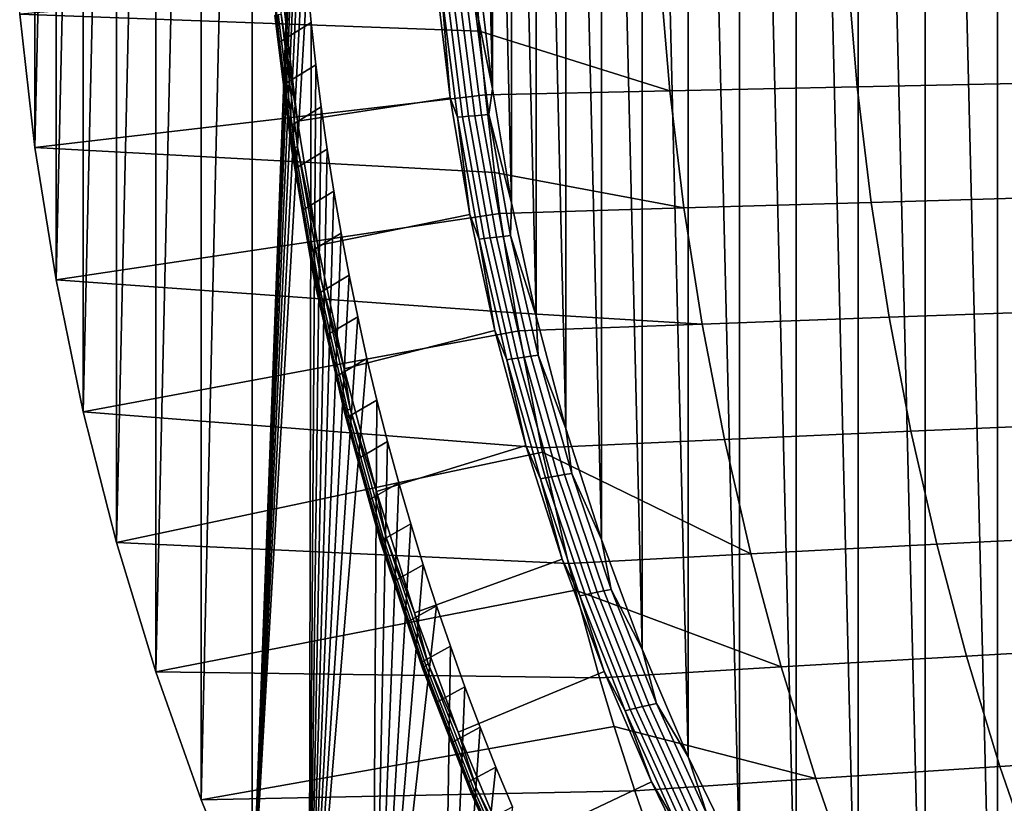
# Model space of a CAD drawing. Header units: metres. Extents: x -240 to 45, y -77 to 27.
# Tile 3 of 256: x -239.87 to -232.84, y -7.54 to -1.95. Entities that reach past the tile are written whole.
import ezdxf

# ---------------------------------------------------------------- set-up
doc = ezdxf.new("R2010")
doc.units = ezdxf.units.M
doc.layers.add('solid_102011X2', color=7, linetype='CONTINUOUS')

msp = doc.modelspace()

# ---------------------------------------------------------------- linework, layer by layer
at = {"layer": 'solid_102011X2'}
for points in [[(-232.334106, -11.506262, 276.125427), (-232.883957, 10.839561, 276.262512), (-232.333374, 11.507111, 276.125244)], [(-232.884674, -10.838661, 276.262695), (-233.399139, 10.150383, 276.390961), (-232.883957, 10.839561, 276.262512)], [(-232.334106, -11.506262, 276.125427), (-232.884674, -10.838661, 276.262695), (-232.883957, 10.839561, 276.262512)], [(-233.399796, -10.149451, 276.391113), (-233.878204, 9.441399, 276.510406), (-233.399139, 10.150383, 276.390961)], [(-232.884674, -10.838661, 276.262695), (-233.399796, -10.149451, 276.391113), (-233.399139, 10.150383, 276.390961)], [(-233.878799, -9.440455, 276.510559), (-234.32045, 8.714489, 276.620667), (-233.878204, 9.441399, 276.510406)], [(-233.399796, -10.149451, 276.391113), (-233.878799, -9.440455, 276.510559), (-233.878204, 9.441399, 276.510406)], [(-237.884644, 0.155531, 280.601166), (-238.205933, -8.417896, 280.681274), (-238.205917, 8.417899, 280.681274), (-237.798721, 9.303536, 280.579742)], [(-234.320984, -8.713538, 276.620819), (-234.72522, 7.971529, 276.721588), (-234.32045, 8.714489, 276.620667)], [(-233.878799, -9.440455, 276.510559), (-234.320984, -8.713538, 276.620819), (-234.32045, 8.714489, 276.620667)], [(-238.570862, -7.518654, 280.772247), (-238.570862, 7.518652, 280.772247), (-238.205917, 8.417899, 280.681274)], [(-238.205933, -8.417896, 280.681274), (-238.570862, -7.518654, 280.772247), (-238.205917, 8.417899, 280.681274)], [(-234.725739, -7.970541, 276.72171), (-235.092194, 7.214299, 276.81308), (-234.72522, 7.971529, 276.721588)], [(-234.320984, -8.713538, 276.620819), (-234.725739, -7.970541, 276.72171), (-234.72522, 7.971529, 276.721588)], [(-238.893677, -6.606331, 280.852753), (-238.893677, 6.606331, 280.852753), (-238.570862, 7.518652, 280.772247)], [(-238.570862, -7.518654, 280.772247), (-238.893677, -6.606331, 280.852753), (-238.570862, 7.518652, 280.772247)], [(-235.092682, -7.213228, 276.813202), (-235.421234, 6.444002, 276.895142), (-235.092194, 7.214299, 276.81308)], [(-234.725739, -7.970541, 276.72171), (-235.092682, -7.213228, 276.813202), (-235.092194, 7.214299, 276.81308)], [(-239.174271, -5.68186, 280.922699), (-239.174271, 5.681861, 280.922699), (-238.893677, 6.606331, 280.852753)], [(-238.893677, -6.606331, 280.852753), (-239.174271, -5.68186, 280.922699), (-238.893677, 6.606331, 280.852753)], [(-235.421707, -6.442834, 276.895233), (-235.712173, 5.661636, 276.967682), (-235.421234, 6.444002, 276.895142)], [(-235.092682, -7.213228, 276.813202), (-235.421707, -6.442834, 276.895233), (-235.421234, 6.444002, 276.895142)], [(-239.412003, -4.747885, 280.981964), (-239.412003, 4.747884, 280.981964), (-239.174271, 5.681861, 280.922699)], [(-239.174271, -5.68186, 280.922699), (-239.412003, -4.747885, 280.981964), (-239.174271, 5.681861, 280.922699)], [(-235.712601, -5.660393, 276.967773), (-235.964905, 4.8683, 277.03067), (-235.712173, 5.661636, 276.967682)], [(-235.421707, -6.442834, 276.895233), (-235.712601, -5.660393, 276.967773), (-235.712173, 5.661636, 276.967682)], [(-235.965225, -4.867034, 277.030762), (-236.179031, 4.065892, 277.084076), (-235.964905, 4.8683, 277.03067)], [(-235.712601, -5.660393, 276.967773), (-235.965225, -4.867034, 277.030762), (-235.964905, 4.8683, 277.03067)], [(-239.606476, -3.807062, 281.030457), (-239.606476, 3.807059, 281.030457), (-239.412003, 4.747884, 280.981964)], [(-239.412003, -4.747885, 280.981964), (-239.606476, -3.807062, 281.030457), (-239.412003, 4.747884, 280.981964)], [(-236.179276, -4.064677, 277.084137), (-236.354141, 3.256735, 277.127716), (-236.179031, 4.065892, 277.084076)], [(-235.965225, -4.867034, 277.030762), (-236.179276, -4.064677, 277.084137), (-236.179031, 4.065892, 277.084076)], [(-239.757828, -2.860352, 281.068207), (-239.757828, 2.86035, 281.068207), (-239.606476, 3.807059, 281.030457)], [(-239.606476, -3.807062, 281.030457), (-239.757828, -2.860352, 281.068207), (-239.606476, 3.807059, 281.030457)], [(-236.35434, -3.255652, 277.127777), (-236.490067, 2.443215, 277.161621), (-236.354141, 3.256735, 277.127716)], [(-236.179276, -4.064677, 277.084137), (-236.35434, -3.255652, 277.127777), (-236.354141, 3.256735, 277.127716)], [(-239.757828, -2.860352, 281.068207), (-239.865967, -1.909161, 281.095154), (-239.757828, 2.86035, 281.068207)], [(-236.490219, -2.442318, 277.161652), (-236.586868, 1.627707, 277.18576), (-236.490067, 2.443215, 277.161621)], [(-236.35434, -3.255652, 277.127777), (-236.490219, -2.442318, 277.161652), (-236.490067, 2.443215, 277.161621)], [(-236.490219, -2.442318, 277.161652), (-236.58696, -1.627057, 277.185791), (-236.586868, 1.627707, 277.18576)], [(-237.884644, 0.155531, 280.601166), (-237.884689, -0.148447, 280.601166), (-238.205933, -8.417896, 280.681274)], [(-237.884689, -0.148447, 280.601166), (-237.879974, -0.452304, 280.600006), (-238.205933, -8.417896, 280.681274)], [(-237.879974, -0.452304, 280.600006), (-237.870483, -0.756089, 280.597626), (-238.205933, -8.417896, 280.681274)], [(-237.870483, -0.756089, 280.597626), (-237.856216, -1.059741, 280.594086), (-238.205933, -8.417896, 280.681274)], [(-237.856216, -1.059741, 280.594086), (-237.837219, -1.362986, 280.589355), (-238.205933, -8.417896, 280.681274)], [(-237.837219, -1.362986, 280.589355), (-237.813461, -1.665774, 280.583405), (-238.205933, -8.417896, 280.681274)], [(-233.955124, -1.59865, 289.504181), (-235.296005, -1.617803, 287.673553), (-235.224319, -2.456886, 287.633911), (-233.88504, -2.427813, 289.463989)], [(-232.592636, -1.579688, 291.309387), (-233.955124, -1.59865, 289.504181), (-233.88504, -2.427813, 289.463989), (-232.524078, -2.399027, 291.268738)], [(-239.865967, -1.909161, 281.095154), (-236.583359, -2.029597, 285.799957), (-236.613495, -1.637103, 285.815979)], [(-237.784943, -1.968166, 280.576324), (-237.798721, -9.303532, 280.579742), (-238.205933, -8.417896, 280.681274), (-237.813461, -1.665774, 280.583405)], [(-238.010284, -2.108845, 279.60907), (-237.784943, -1.968166, 280.576324), (-237.813461, -1.665774, 280.583405), (-238.040848, -1.808347, 279.616638)], [(-237.986069, -1.782036, 279.238586), (-236.891998, -1.671471, 277.412781), (-236.792252, -2.507291, 277.387909), (-237.882019, -2.672937, 279.21283)], [(-236.851028, -1.767617, 277.364258), (-236.792252, -2.507291, 277.387909), (-236.891998, -1.671471, 277.412781)], [(-236.628281, -1.754736, 277.19931), (-236.58696, -1.627057, 277.185791), (-236.490219, -2.442318, 277.161652)], [(-235.296005, -1.617803, 287.673553), (-236.613495, -1.637103, 285.815979), (-236.583359, -2.029597, 285.799957), (-235.224319, -2.456886, 287.633911)], [(-236.728287, -1.760207, 277.249969), (-236.679703, -1.757503, 277.221832), (-236.568695, -2.630259, 277.194153), (-236.617279, -2.634291, 277.22229)], [(-236.679703, -1.757503, 277.221832), (-236.628281, -1.754736, 277.19931), (-236.517242, -2.626133, 277.171631), (-236.568695, -2.630259, 277.194153)], [(-236.517242, -2.626133, 277.171631), (-236.628281, -1.754736, 277.19931), (-236.490219, -2.442318, 277.161652)], [(-238.040543, -1.919595, 279.558868), (-238.010284, -2.108845, 279.60907), (-238.040848, -1.808347, 279.616638)], [(-238.000107, -1.908035, 279.284943), (-237.986069, -1.782036, 279.238586), (-237.882019, -2.672937, 279.21283)], [(-236.851028, -1.767617, 277.364258), (-236.814499, -1.765292, 277.321625), (-236.703522, -2.641873, 277.293976), (-236.740067, -2.645341, 277.336578)], [(-236.740067, -2.645341, 277.336578), (-236.792252, -2.507291, 277.387909), (-236.851028, -1.767617, 277.364258)], [(-236.814499, -1.765292, 277.321625), (-236.773407, -1.762813, 277.283386), (-236.662415, -2.638176, 277.255707), (-236.703522, -2.641873, 277.293976)], [(-236.773407, -1.762813, 277.283386), (-236.728287, -1.760207, 277.249969), (-236.617279, -2.634291, 277.22229), (-236.662415, -2.638176, 277.255707)], [(-239.865967, -1.909161, 281.095154), (-239.757828, -2.860352, 281.068207), (-236.540115, -2.486182, 285.776947), (-236.583359, -2.029597, 285.799957)], [(-237.925888, -2.871844, 279.47345), (-238.044861, -1.918584, 279.502899), (-238.042908, -1.916898, 279.446838), (-237.924042, -2.869309, 279.417389)], [(-237.921509, -2.873369, 279.529388), (-238.040543, -1.919595, 279.558868), (-238.044861, -1.918584, 279.502899), (-237.925888, -2.871844, 279.47345)], [(-237.924042, -2.869309, 279.417389), (-238.042908, -1.916898, 279.446838), (-238.034714, -1.914557, 279.391357), (-237.916016, -2.865794, 279.361938)], [(-237.921509, -2.873369, 279.529388), (-238.010284, -2.108845, 279.60907), (-238.040543, -1.919595, 279.558868)], [(-237.916016, -2.865794, 279.361938), (-238.034714, -1.914557, 279.391357), (-238.020386, -1.91159, 279.337158), (-237.901886, -2.861345, 279.3078)], [(-237.901886, -2.861345, 279.3078), (-238.020386, -1.91159, 279.337158), (-238.000107, -1.908035, 279.284943), (-237.881836, -2.856017, 279.255646)], [(-237.975021, -2.408921, 279.600342), (-237.751694, -2.270114, 280.568024), (-237.784943, -1.968166, 280.576324), (-238.010284, -2.108845, 279.60907)], [(-237.881836, -2.856017, 279.255646), (-238.000107, -1.908035, 279.284943), (-237.882019, -2.672937, 279.21283)], [(-237.784943, -1.968166, 280.576324), (-237.751694, -2.270114, 280.568024), (-237.798721, -9.303532, 280.579742)], [(-236.583359, -2.029597, 285.799957), (-236.540115, -2.486182, 285.776947), (-235.224319, -2.456886, 287.633911)], [(-237.921509, -2.873369, 279.529388), (-237.975021, -2.408921, 279.600342), (-238.010284, -2.108845, 279.60907)], [(-237.935059, -2.708534, 279.590454), (-237.713699, -2.571653, 280.558533), (-237.751694, -2.270114, 280.568024), (-237.975021, -2.408921, 279.600342)], [(-237.751694, -2.270114, 280.568024), (-237.713699, -2.571653, 280.558533), (-237.798721, -9.303532, 280.579742)], [(-237.921509, -2.873369, 279.529388), (-237.935059, -2.708534, 279.590454), (-237.975021, -2.408921, 279.600342)], [(-235.224319, -2.456886, 287.633911), (-236.540115, -2.486182, 285.776947), (-236.47583, -3.039291, 285.742767), (-235.123154, -3.292193, 287.577942)], [(-236.517242, -2.626133, 277.171631), (-236.490219, -2.442318, 277.161652), (-236.35434, -3.255652, 277.127777)], [(-233.88504, -2.427813, 289.463989), (-235.224319, -2.456886, 287.633911), (-235.123154, -3.292193, 287.577942), (-233.786148, -3.253262, 289.407257)], [(-232.524078, -2.399027, 291.268738), (-233.88504, -2.427813, 289.463989), (-233.786148, -3.253262, 289.407257), (-232.427338, -3.214709, 291.211334)], [(-239.757828, -2.860352, 281.068207), (-236.47583, -3.039291, 285.742767), (-236.540115, -2.486182, 285.776947)], [(-237.882019, -2.672937, 279.21283), (-236.792252, -2.507291, 277.387909), (-236.652344, -3.340369, 277.353027), (-237.736053, -3.560676, 279.176514)], [(-236.740067, -2.645341, 277.336578), (-236.652344, -3.340369, 277.353027), (-236.792252, -2.507291, 277.387909)], [(-237.890427, -3.007606, 279.579346), (-237.670959, -2.872737, 280.547882), (-237.713699, -2.571653, 280.558533), (-237.935059, -2.708534, 279.590454)], [(-237.713699, -2.571653, 280.558533), (-237.670959, -2.872737, 280.547882), (-237.798721, -9.303532, 280.579742)], [(-236.740067, -2.645341, 277.336578), (-236.703522, -2.641873, 277.293976), (-236.548843, -3.511361, 277.255402), (-236.585403, -3.515974, 277.298004)], [(-236.585403, -3.515974, 277.298004), (-236.652344, -3.340369, 277.353027), (-236.740067, -2.645341, 277.336578)], [(-236.703522, -2.641873, 277.293976), (-236.662415, -2.638176, 277.255707), (-236.507721, -3.506447, 277.217133), (-236.548843, -3.511361, 277.255402)], [(-236.662415, -2.638176, 277.255707), (-236.617279, -2.634291, 277.22229), (-236.46257, -3.50128, 277.183716), (-236.507721, -3.506447, 277.217133)], [(-236.617279, -2.634291, 277.22229), (-236.568695, -2.630259, 277.194153), (-236.41394, -3.495919, 277.155579), (-236.46257, -3.50128, 277.183716)], [(-236.568695, -2.630259, 277.194153), (-236.517242, -2.626133, 277.171631), (-236.362473, -3.490433, 277.133057), (-236.41394, -3.495919, 277.155579)], [(-236.362473, -3.490433, 277.133057), (-236.517242, -2.626133, 277.171631), (-236.35434, -3.255652, 277.127777)], [(-237.921509, -2.873369, 279.529388), (-237.890427, -3.007606, 279.579346), (-237.935059, -2.708534, 279.590454)], [(-237.881836, -2.856017, 279.255646), (-237.882019, -2.672937, 279.21283), (-237.736053, -3.560676, 279.176514)], [(-239.757828, -2.860352, 281.068207), (-239.606476, -3.807062, 281.030457), (-236.436584, -3.331431, 285.721924), (-236.47583, -3.039291, 285.742767)], [(-237.759933, -3.817531, 279.432098), (-237.925888, -2.871844, 279.47345), (-237.924042, -2.869309, 279.417389), (-237.758255, -3.814154, 279.376099)], [(-237.755447, -3.819568, 279.488037), (-237.921509, -2.873369, 279.529388), (-237.925888, -2.871844, 279.47345), (-237.759933, -3.817531, 279.432098)], [(-237.758255, -3.814154, 279.376099), (-237.924042, -2.869309, 279.417389), (-237.916016, -2.865794, 279.361938), (-237.750427, -3.809477, 279.320709)], [(-237.755447, -3.819568, 279.488037), (-237.890427, -3.007606, 279.579346), (-237.921509, -2.873369, 279.529388)], [(-237.750427, -3.809477, 279.320709), (-237.916016, -2.865794, 279.361938), (-237.901886, -2.861345, 279.3078), (-237.736572, -3.803559, 279.266632)], [(-237.736572, -3.803559, 279.266632), (-237.901886, -2.861345, 279.3078), (-237.881836, -2.856017, 279.255646), (-237.716858, -3.796476, 279.214569)], [(-237.841125, -3.306079, 279.567078), (-237.623459, -3.173259, 280.536041), (-237.670959, -2.872737, 280.547882), (-237.890427, -3.007606, 279.579346)], [(-237.716858, -3.796476, 279.214569), (-237.881836, -2.856017, 279.255646), (-237.736053, -3.560676, 279.176514)], [(-237.670959, -2.872737, 280.547882), (-237.623459, -3.173259, 280.536041), (-237.798721, -9.303532, 280.579742)], [(-237.755447, -3.819568, 279.488037), (-237.841125, -3.306079, 279.567078), (-237.890427, -3.007606, 279.579346)], [(-236.47583, -3.039291, 285.742767), (-236.436584, -3.331431, 285.721924), (-235.123154, -3.292193, 287.577942)], [(-237.78714, -3.603924, 279.553619), (-237.571198, -3.473329, 280.52301), (-237.623459, -3.173259, 280.536041), (-237.841125, -3.306079, 279.567078)], [(-237.623459, -3.173259, 280.536041), (-237.571198, -3.473329, 280.52301), (-237.798721, -9.303532, 280.579742)], [(-232.427338, -3.214709, 291.211334), (-233.786148, -3.253262, 289.407257), (-233.6586, -4.073739, 289.334076), (-232.302567, -4.025495, 291.137329)], [(-235.123154, -3.292193, 287.577942), (-236.436584, -3.331431, 285.721924), (-236.325516, -4.042796, 285.662872), (-234.992691, -4.122444, 287.505798)], [(-236.362473, -3.490433, 277.133057), (-236.35434, -3.255652, 277.127777), (-236.179276, -4.064677, 277.084137)], [(-233.786148, -3.253262, 289.407257), (-235.123154, -3.292193, 287.577942), (-234.992691, -4.122444, 287.505798), (-233.6586, -4.073739, 289.334076)], [(-239.606476, -3.807062, 281.030457), (-236.325516, -4.042796, 285.662872), (-236.436584, -3.331431, 285.721924)], [(-237.755447, -3.819568, 279.488037), (-237.78714, -3.603924, 279.553619), (-237.841125, -3.306079, 279.567078)], [(-237.736053, -3.560676, 279.176514), (-236.652344, -3.340369, 277.353027), (-236.472305, -4.168581, 277.308075), (-237.548279, -4.443051, 279.1297)], [(-236.585403, -3.515974, 277.298004), (-236.472305, -4.168581, 277.308075), (-236.652344, -3.340369, 277.353027)], [(-237.571198, -3.473329, 280.52301), (-237.514206, -3.772784, 280.50882), (-237.798721, -9.303532, 280.579742)], [(-237.728485, -3.901059, 279.539001), (-237.514206, -3.772784, 280.50882), (-237.571198, -3.473329, 280.52301), (-237.78714, -3.603924, 279.553619)], [(-236.585403, -3.515974, 277.298004), (-236.548843, -3.511361, 277.255402), (-236.351013, -4.371479, 277.206085), (-236.387589, -4.377243, 277.248688)], [(-236.548843, -3.511361, 277.255402), (-236.507721, -3.506447, 277.217133), (-236.309875, -4.365338, 277.167816), (-236.351013, -4.371479, 277.206085)], [(-236.507721, -3.506447, 277.217133), (-236.46257, -3.50128, 277.183716), (-236.264679, -4.358881, 277.134399), (-236.309875, -4.365338, 277.167816)], [(-236.46257, -3.50128, 277.183716), (-236.41394, -3.495919, 277.155579), (-236.216034, -4.352182, 277.106232), (-236.264679, -4.358881, 277.134399)], [(-236.41394, -3.495919, 277.155579), (-236.362473, -3.490433, 277.133057), (-236.16452, -4.345325, 277.083679), (-236.216034, -4.352182, 277.106232)], [(-236.16452, -4.345325, 277.083679), (-236.362473, -3.490433, 277.133057), (-236.179276, -4.064677, 277.084137)], [(-237.716858, -3.796476, 279.214569), (-237.736053, -3.560676, 279.176514), (-237.548279, -4.443051, 279.1297)], [(-236.387589, -4.377243, 277.248688), (-236.472305, -4.168581, 277.308075), (-236.585403, -3.515974, 277.298004)], [(-237.755447, -3.819568, 279.488037), (-237.728485, -3.901059, 279.539001), (-237.78714, -3.603924, 279.553619)], [(-237.514206, -3.772784, 280.50882), (-237.452515, -4.071314, 280.493439), (-237.798721, -9.303532, 280.579742)], [(-237.665161, -4.19743, 279.523224), (-237.452515, -4.071314, 280.493439), (-237.514206, -3.772784, 280.50882), (-237.728485, -3.901059, 279.539001)], [(-239.606476, -3.807062, 281.030457), (-239.412003, -4.747885, 280.981964), (-236.303055, -4.171556, 285.650909), (-236.325516, -4.042796, 285.662872)], [(-237.547623, -4.753264, 279.37915), (-237.759933, -3.817531, 279.432098), (-237.758255, -3.814154, 279.376099), (-237.546143, -4.749057, 279.323181)], [(-237.54303, -4.755805, 279.435028), (-237.755447, -3.819568, 279.488037), (-237.759933, -3.817531, 279.432098), (-237.547623, -4.753264, 279.37915)], [(-237.546143, -4.749057, 279.323181), (-237.758255, -3.814154, 279.376099), (-237.750427, -3.809477, 279.320709), (-237.538605, -4.743235, 279.267883)], [(-237.54303, -4.755805, 279.435028), (-237.728485, -3.901059, 279.539001), (-237.755447, -3.819568, 279.488037)], [(-237.538605, -4.743235, 279.267883), (-237.750427, -3.809477, 279.320709), (-237.736572, -3.803559, 279.266632), (-237.525101, -4.735871, 279.213898)], [(-237.525101, -4.735871, 279.213898), (-237.736572, -3.803559, 279.266632), (-237.716858, -3.796476, 279.214569), (-237.505814, -4.72706, 279.161926)], [(-237.505814, -4.72706, 279.161926), (-237.716858, -3.796476, 279.214569), (-237.548279, -4.443051, 279.1297)], [(-237.54303, -4.755805, 279.435028), (-237.665161, -4.19743, 279.523224), (-237.728485, -3.901059, 279.539001)], [(-237.452515, -4.071314, 280.493439), (-237.386108, -4.368975, 280.476868), (-237.798721, -9.303532, 280.579742)], [(-237.597183, -4.493002, 279.506256), (-237.386108, -4.368975, 280.476868), (-237.452515, -4.071314, 280.493439), (-237.665161, -4.19743, 279.523224)], [(-236.325516, -4.042796, 285.662872), (-236.303055, -4.171556, 285.650909), (-234.992691, -4.122444, 287.505798)], [(-236.16452, -4.345325, 277.083679), (-236.179276, -4.064677, 277.084137), (-235.965225, -4.867034, 277.030762)], [(-233.6586, -4.073739, 289.334076), (-234.992691, -4.122444, 287.505798), (-234.83313, -4.946364, 287.417511), (-233.502609, -4.887987, 289.244598)], [(-232.302567, -4.025495, 291.137329), (-233.6586, -4.073739, 289.334076), (-233.502609, -4.887987, 289.244598), (-232.149979, -4.830148, 291.046783)], [(-234.992691, -4.122444, 287.505798), (-236.303055, -4.171556, 285.650909), (-236.139755, -5.005244, 285.564087), (-234.83313, -4.946364, 287.417511)], [(-239.412003, -4.747885, 280.981964), (-236.139755, -5.005244, 285.564087), (-236.303055, -4.171556, 285.650909)], [(-237.54303, -4.755805, 279.435028), (-237.597183, -4.493002, 279.506256), (-237.665161, -4.19743, 279.523224)], [(-237.548279, -4.443051, 279.1297), (-236.472305, -4.168581, 277.308075), (-236.252243, -4.989824, 277.253174), (-237.318863, -5.317883, 279.072449)], [(-236.387589, -4.377243, 277.248688), (-236.252243, -4.989824, 277.253174), (-236.472305, -4.168581, 277.308075)], [(-236.309875, -4.365338, 277.167816), (-236.264679, -4.358881, 277.134399), (-236.024399, -5.204903, 277.074493), (-236.069626, -5.212658, 277.10791)], [(-236.264679, -4.358881, 277.134399), (-236.216034, -4.352182, 277.106232), (-235.975723, -5.196854, 277.046326), (-236.024399, -5.204903, 277.074493)], [(-236.216034, -4.352182, 277.106232), (-236.16452, -4.345325, 277.083679), (-235.924164, -5.188616, 277.023773), (-235.975723, -5.196854, 277.046326)], [(-235.924164, -5.188616, 277.023773), (-236.16452, -4.345325, 277.083679), (-235.965225, -4.867034, 277.030762)], [(-237.315018, -4.665719, 280.459137), (-237.350021, -10.172889, 280.467865), (-237.798721, -9.303532, 280.579742), (-237.386108, -4.368975, 280.476868)], [(-237.524551, -4.787694, 279.488129), (-237.315018, -4.665719, 280.459137), (-237.386108, -4.368975, 280.476868), (-237.597183, -4.493002, 279.506256)], [(-236.387589, -4.377243, 277.248688), (-236.351013, -4.371479, 277.206085), (-236.110794, -5.220036, 277.146179), (-236.147385, -5.226958, 277.188812)], [(-236.147385, -5.226958, 277.188812), (-236.252243, -4.989824, 277.253174), (-236.387589, -4.377243, 277.248688)], [(-236.351013, -4.371479, 277.206085), (-236.309875, -4.365338, 277.167816), (-236.069626, -5.212658, 277.10791), (-236.110794, -5.220036, 277.146179)], [(-237.54303, -4.755805, 279.435028), (-237.524551, -4.787694, 279.488129), (-237.597183, -4.493002, 279.506256)], [(-237.505814, -4.72706, 279.161926), (-237.548279, -4.443051, 279.1297), (-237.318863, -5.317883, 279.072449)], [(-237.447266, -5.081453, 279.468842), (-237.239243, -4.961374, 280.440247), (-237.315018, -4.665719, 280.459137), (-237.524551, -4.787694, 279.488129)], [(-237.315018, -4.665719, 280.459137), (-237.239243, -4.961374, 280.440247), (-237.350021, -10.172889, 280.467865)], [(-239.412003, -4.747885, 280.981964), (-239.174271, -5.68186, 280.922699), (-236.13269, -5.038025, 285.560333), (-236.139755, -5.005244, 285.564087)], [(-237.289642, -5.676677, 279.314789), (-237.547623, -4.753264, 279.37915), (-237.546143, -4.749057, 279.323181), (-237.288406, -5.671659, 279.258881)], [(-237.284897, -5.679709, 279.370636), (-237.54303, -4.755805, 279.435028), (-237.547623, -4.753264, 279.37915), (-237.289642, -5.676677, 279.314789)], [(-237.288406, -5.671659, 279.258881), (-237.546143, -4.749057, 279.323181), (-237.538605, -4.743235, 279.267883), (-237.281204, -5.664716, 279.203644)], [(-237.284897, -5.679709, 279.370636), (-237.524551, -4.787694, 279.488129), (-237.54303, -4.755805, 279.435028)], [(-237.281204, -5.664716, 279.203644), (-237.538605, -4.743235, 279.267883), (-237.525101, -4.735871, 279.213898), (-237.268127, -5.655936, 279.14978)], [(-237.268127, -5.655936, 279.14978), (-237.525101, -4.735871, 279.213898), (-237.505814, -4.72706, 279.161926), (-237.249329, -5.645432, 279.097931)], [(-237.249329, -5.645432, 279.097931), (-237.505814, -4.72706, 279.161926), (-237.318863, -5.317883, 279.072449)], [(-237.284897, -5.679709, 279.370636), (-237.447266, -5.081453, 279.468842), (-237.524551, -4.787694, 279.488129)], [(-232.149979, -4.830148, 291.046783), (-233.502609, -4.887987, 289.244598), (-233.318375, -5.694756, 289.138885), (-231.969742, -5.627435, 290.93988)], [(-235.924164, -5.188616, 277.023773), (-235.965225, -4.867034, 277.030762), (-235.712601, -5.660393, 276.967773)], [(-233.502609, -4.887987, 289.244598), (-234.83313, -4.946364, 287.417511), (-234.644699, -5.762681, 287.313293), (-233.318375, -5.694756, 289.138885)], [(-237.365326, -5.37424, 279.448395), (-237.158829, -5.255964, 280.420197), (-237.239243, -4.961374, 280.440247), (-237.447266, -5.081453, 279.468842)], [(-237.239243, -4.961374, 280.440247), (-237.158829, -5.255964, 280.420197), (-237.350021, -10.172889, 280.467865)], [(-237.318863, -5.317883, 279.072449), (-236.252243, -4.989824, 277.253174), (-235.992416, -5.802001, 277.188446), (-237.048065, -6.183151, 279.004913)], [(-236.147385, -5.226958, 277.188812), (-235.992416, -5.802001, 277.188446), (-236.252243, -4.989824, 277.253174)], [(-234.83313, -4.946364, 287.417511), (-236.139755, -5.005244, 285.564087), (-236.13269, -5.038025, 285.560333), (-234.644699, -5.762681, 287.313293)], [(-239.174271, -5.68186, 280.922699), (-235.946899, -5.831115, 285.461548), (-236.13269, -5.038025, 285.560333)], [(-236.13269, -5.038025, 285.560333), (-235.946899, -5.831115, 285.461548), (-234.644699, -5.762681, 287.313293)], [(-237.284897, -5.679709, 279.370636), (-237.365326, -5.37424, 279.448395), (-237.447266, -5.081453, 279.468842)], [(-236.024399, -5.204903, 277.074493), (-235.975723, -5.196854, 277.046326), (-235.693832, -6.02777, 276.976044), (-235.742569, -6.037178, 277.004211)], [(-235.975723, -5.196854, 277.046326), (-235.924164, -5.188616, 277.023773), (-235.642242, -6.018139, 276.953461), (-235.693832, -6.02777, 276.976044)], [(-235.642242, -6.018139, 276.953461), (-235.924164, -5.188616, 277.023773), (-235.712601, -5.660393, 276.967773)], [(-237.278763, -5.665976, 279.426819), (-237.07373, -5.549488, 280.398987), (-237.158829, -5.255964, 280.420197), (-237.365326, -5.37424, 279.448395)], [(-237.158829, -5.255964, 280.420197), (-237.07373, -5.549488, 280.398987), (-237.350021, -10.172889, 280.467865)], [(-236.147385, -5.226958, 277.188812), (-236.110794, -5.220036, 277.146179), (-235.829025, -6.054867, 277.075928), (-235.865646, -6.062956, 277.118561)], [(-235.865646, -6.062956, 277.118561), (-235.992416, -5.802001, 277.188446), (-236.147385, -5.226958, 277.188812)], [(-236.110794, -5.220036, 277.146179), (-236.069626, -5.212658, 277.10791), (-235.787827, -6.046244, 277.037659), (-235.829025, -6.054867, 277.075928)], [(-236.069626, -5.212658, 277.10791), (-236.024399, -5.204903, 277.074493), (-235.742569, -6.037178, 277.004211), (-235.787827, -6.046244, 277.037659)], [(-237.249329, -5.645432, 279.097931), (-237.318863, -5.317883, 279.072449), (-237.048065, -6.183151, 279.004913)], [(-237.284897, -5.679709, 279.370636), (-237.278763, -5.665976, 279.426819), (-237.365326, -5.37424, 279.448395)], [(-237.07373, -5.549488, 280.398987), (-236.983932, -5.84191, 280.376587), (-237.350021, -10.172889, 280.467865)], [(-237.187561, -5.956604, 279.404053), (-236.983932, -5.84191, 280.376587), (-237.07373, -5.549488, 280.398987), (-237.278763, -5.665976, 279.426819)], [(-239.174271, -5.68186, 280.922699), (-238.893677, -6.606331, 280.852753), (-235.897614, -6.022887, 285.435333), (-235.946899, -5.831115, 285.461548)], [(-236.986832, -6.585488, 279.239258), (-237.289642, -5.676677, 279.314789), (-237.288406, -5.671659, 279.258881), (-236.985886, -6.57968, 279.183441)], [(-236.981918, -6.588999, 279.295074), (-237.284897, -5.679709, 279.370636), (-237.289642, -5.676677, 279.314789), (-236.986832, -6.585488, 279.239258)], [(-236.985886, -6.57968, 279.183441), (-237.288406, -5.671659, 279.258881), (-237.281204, -5.664716, 279.203644), (-236.979065, -6.571645, 279.128326)], [(-237.284897, -5.679709, 279.370636), (-237.187561, -5.956604, 279.404053), (-237.278763, -5.665976, 279.426819)], [(-236.981918, -6.588999, 279.295074), (-237.187561, -5.956604, 279.404053), (-237.284897, -5.679709, 279.370636)], [(-236.979065, -6.571645, 279.128326), (-237.281204, -5.664716, 279.203644), (-237.268127, -5.655936, 279.14978), (-236.966492, -6.561484, 279.074554)], [(-236.966492, -6.561484, 279.074554), (-237.268127, -5.655936, 279.14978), (-237.249329, -5.645432, 279.097931), (-236.948288, -6.549327, 279.022858)], [(-236.948288, -6.549327, 279.022858), (-237.249329, -5.645432, 279.097931), (-237.048065, -6.183151, 279.004913)], [(-235.642242, -6.018139, 276.953461), (-235.712601, -5.660393, 276.967773), (-235.421707, -6.442834, 276.895233)], [(-231.969742, -5.627435, 290.93988), (-233.318375, -5.694756, 289.138885), (-233.106201, -6.492817, 289.017181), (-231.762192, -6.416149, 290.816742)], [(-234.644699, -5.762681, 287.313293), (-235.946899, -5.831115, 285.461548), (-235.897614, -6.022887, 285.435333), (-234.427689, -6.570146, 287.193237)], [(-233.318375, -5.694756, 289.138885), (-234.644699, -5.762681, 287.313293), (-234.427689, -6.570146, 287.193237), (-233.106201, -6.492817, 289.017181)], [(-237.048065, -6.183151, 279.004913), (-235.992416, -5.802001, 277.188446), (-235.693161, -6.603248, 277.113861), (-236.736145, -7.037309, 278.927124)], [(-235.865646, -6.062956, 277.118561), (-235.693161, -6.603248, 277.113861), (-235.992416, -5.802001, 277.188446)], [(-236.983932, -5.84191, 280.376587), (-236.88945, -6.133321, 280.353027), (-237.350021, -10.172889, 280.467865)], [(-237.091736, -6.246078, 279.380157), (-236.88945, -6.133321, 280.353027), (-236.983932, -5.84191, 280.376587), (-237.187561, -5.956604, 279.404053)], [(-236.981918, -6.588999, 279.295074), (-237.091736, -6.246078, 279.380157), (-237.187561, -5.956604, 279.404053)], [(-238.893677, -6.606331, 280.852753), (-235.724838, -6.647993, 285.343475), (-235.897614, -6.022887, 285.435333)], [(-235.897614, -6.022887, 285.435333), (-235.724838, -6.647993, 285.343475), (-234.427689, -6.570146, 287.193237)], [(-235.787827, -6.046244, 277.037659), (-235.742569, -6.037178, 277.004211), (-235.420059, -6.853572, 276.923798), (-235.465347, -6.863957, 276.957245)], [(-235.742569, -6.037178, 277.004211), (-235.693832, -6.02777, 276.976044), (-235.371277, -6.842794, 276.895599), (-235.420059, -6.853572, 276.923798)], [(-235.693832, -6.02777, 276.976044), (-235.642242, -6.018139, 276.953461), (-235.319626, -6.83176, 276.873047), (-235.371277, -6.842794, 276.895599)], [(-235.319626, -6.83176, 276.873047), (-235.642242, -6.018139, 276.953461), (-235.421707, -6.442834, 276.895233)], [(-235.865646, -6.062956, 277.118561), (-235.829025, -6.054867, 277.075928), (-235.506577, -6.873834, 276.995544), (-235.543228, -6.883098, 277.038177)], [(-235.543228, -6.883098, 277.038177), (-235.693161, -6.603248, 277.113861), (-235.865646, -6.062956, 277.118561)], [(-235.829025, -6.054867, 277.075928), (-235.787827, -6.046244, 277.037659), (-235.465347, -6.863957, 276.957245), (-235.506577, -6.873834, 276.995544)], [(-236.790298, -6.423544, 280.328308), (-236.860855, -11.023323, 280.345917), (-237.350021, -10.172889, 280.467865), (-236.88945, -6.133321, 280.353027)], [(-236.991302, -6.53432, 279.355133), (-236.790298, -6.423544, 280.328308), (-236.88945, -6.133321, 280.353027), (-237.091736, -6.246078, 279.380157)], [(-236.948288, -6.549327, 279.022858), (-237.048065, -6.183151, 279.004913), (-236.736145, -7.037309, 278.927124)], [(-236.981918, -6.588999, 279.295074), (-236.991302, -6.53432, 279.355133), (-237.091736, -6.246078, 279.380157)], [(-236.886261, -6.821272, 279.328949), (-236.686523, -6.712355, 280.302429), (-236.790298, -6.423544, 280.328308), (-236.991302, -6.53432, 279.355133)], [(-236.790298, -6.423544, 280.328308), (-236.686523, -6.712355, 280.302429), (-236.860855, -11.023323, 280.345917)], [(-235.319626, -6.83176, 276.873047), (-235.421707, -6.442834, 276.895233), (-235.092682, -7.213228, 276.813202)], [(-231.762192, -6.416149, 290.816742), (-233.106201, -6.492817, 289.017181), (-232.866425, -7.280948, 288.879608), (-231.527603, -7.195082, 290.677582)], [(-236.981918, -6.588999, 279.295074), (-236.886261, -6.821272, 279.328949), (-236.991302, -6.53432, 279.355133)], [(-233.106201, -6.492817, 289.017181), (-234.427689, -6.570146, 287.193237), (-234.182449, -7.367518, 287.057587), (-232.866425, -7.280948, 288.879608)], [(-238.893677, -6.606331, 280.852753), (-238.570862, -7.518654, 280.772247), (-235.620712, -6.99531, 285.288116), (-235.724838, -6.647993, 285.343475)], [(-236.640305, -7.477518, 279.152893), (-236.986832, -6.585488, 279.239258), (-236.985886, -6.57968, 279.183441), (-236.639664, -7.470942, 279.097137)], [(-236.635193, -7.481492, 279.208649), (-236.981918, -6.588999, 279.295074), (-236.986832, -6.585488, 279.239258), (-236.640305, -7.477518, 279.152893)], [(-236.639664, -7.470942, 279.097137), (-236.985886, -6.57968, 279.183441), (-236.979065, -6.571645, 279.128326), (-236.633301, -7.461845, 279.042114)], [(-236.635193, -7.481492, 279.208649), (-236.886261, -6.821272, 279.328949), (-236.981918, -6.588999, 279.295074)], [(-236.633301, -7.461845, 279.042114), (-236.979065, -6.571645, 279.128326), (-236.966492, -6.561484, 279.074554), (-236.621292, -7.450341, 278.988495)], [(-236.621292, -7.450341, 278.988495), (-236.966492, -6.561484, 279.074554), (-236.948288, -6.549327, 279.022858), (-236.60376, -7.436576, 278.936981)], [(-236.60376, -7.436576, 278.936981), (-236.948288, -6.549327, 279.022858), (-236.736145, -7.037309, 278.927124)], [(-236.736145, -7.037309, 278.927124), (-235.693161, -6.603248, 277.113861), (-235.354721, -7.392172, 277.029449), (-236.383392, -7.878871, 278.839203)], [(-234.427689, -6.570146, 287.193237), (-235.724838, -6.647993, 285.343475), (-235.620712, -6.99531, 285.288116), (-234.182449, -7.367518, 287.057587)], [(-235.543228, -6.883098, 277.038177), (-235.354721, -7.392172, 277.029449), (-235.693161, -6.603248, 277.113861)], [(-236.776627, -7.106884, 279.301605), (-236.57811, -6.999824, 280.275421), (-236.686523, -6.712355, 280.302429), (-236.886261, -6.821272, 279.328949)], [(-236.686523, -6.712355, 280.302429), (-236.57811, -6.999824, 280.275421), (-236.860855, -11.023323, 280.345917)], [(-236.635193, -7.481492, 279.208649), (-236.776627, -7.106884, 279.301605), (-236.886261, -6.821272, 279.328949)], [(-235.543228, -6.883098, 277.038177), (-235.506577, -6.873834, 276.995544), (-235.144608, -7.67501, 276.905273), (-235.181274, -7.685456, 276.947937)], [(-235.181274, -7.685456, 276.947937), (-235.354721, -7.392172, 277.029449), (-235.543228, -6.883098, 277.038177)], [(-235.506577, -6.873834, 276.995544), (-235.465347, -6.863957, 276.957245), (-235.103348, -7.663871, 276.867004), (-235.144608, -7.67501, 276.905273)], [(-235.465347, -6.863957, 276.957245), (-235.420059, -6.853572, 276.923798), (-235.058014, -7.652158, 276.833527), (-235.103348, -7.663871, 276.867004)], [(-235.420059, -6.853572, 276.923798), (-235.371277, -6.842794, 276.895599), (-235.009171, -7.64, 276.805328), (-235.058014, -7.652158, 276.833527)], [(-235.371277, -6.842794, 276.895599), (-235.319626, -6.83176, 276.873047), (-234.957474, -7.627553, 276.782745), (-235.009171, -7.64, 276.805328)], [(-234.957474, -7.627553, 276.782745), (-235.319626, -6.83176, 276.873047), (-235.092682, -7.213228, 276.813202)], [(-238.570862, -7.518654, 280.772247), (-235.473877, -7.454623, 285.210022), (-235.620712, -6.99531, 285.288116)], [(-236.57811, -6.999824, 280.275421), (-236.465088, -7.2859, 280.247223), (-236.860855, -11.023323, 280.345917)], [(-236.662415, -7.391078, 279.273132), (-236.465088, -7.2859, 280.247223), (-236.57811, -6.999824, 280.275421), (-236.776627, -7.106884, 279.301605)], [(-235.620712, -6.99531, 285.288116), (-235.473877, -7.454623, 285.210022), (-234.182449, -7.367518, 287.057587)], [(-236.60376, -7.436576, 278.936981), (-236.736145, -7.037309, 278.927124), (-236.383392, -7.878871, 278.839203)], [(-236.635193, -7.481492, 279.208649), (-236.662415, -7.391078, 279.273132), (-236.776627, -7.106884, 279.301605)], [(-234.957474, -7.627553, 276.782745), (-235.092682, -7.213228, 276.813202), (-234.725739, -7.970541, 276.72171)], [(-231.527603, -7.195082, 290.677582), (-232.866425, -7.280948, 288.879608), (-232.599365, -8.057935, 288.726379), (-231.266327, -7.963039, 290.522552)], [(-236.465088, -7.2859, 280.247223), (-236.347412, -7.570509, 280.217896), (-236.860855, -11.023323, 280.345917)], [(-236.543625, -7.673794, 279.24353), (-236.347412, -7.570509, 280.217896), (-236.465088, -7.2859, 280.247223), (-236.662415, -7.391078, 279.273132)], [(-232.866425, -7.280948, 288.879608), (-234.182449, -7.367518, 287.057587), (-233.909317, -8.153563, 286.906494), (-232.599365, -8.057935, 288.726379)], [(-234.182449, -7.367518, 287.057587), (-235.473877, -7.454623, 285.210022), (-235.302444, -7.953209, 285.118866), (-233.909317, -8.153563, 286.906494)], [(-236.635193, -7.481492, 279.208649), (-236.543625, -7.673794, 279.24353), (-236.662415, -7.391078, 279.273132)], [(-236.24501, -8.333145, 278.945312), (-236.633301, -7.461845, 279.042114), (-236.621292, -7.450341, 278.988495), (-236.233612, -8.320338, 278.891846)], [(-236.233612, -8.320338, 278.891846), (-236.621292, -7.450341, 278.988495), (-236.60376, -7.436576, 278.936981), (-236.216843, -8.305015, 278.840515)], [(-236.216843, -8.305015, 278.840515), (-236.60376, -7.436576, 278.936981), (-236.383392, -7.878871, 278.839203)], [(-236.383392, -7.878871, 278.839203), (-235.354721, -7.392172, 277.029449), (-234.977295, -8.167439, 276.935364), (-235.990021, -8.706265, 278.741119)], [(-235.181274, -7.685456, 276.947937), (-234.977295, -8.167439, 276.935364), (-235.354721, -7.392172, 277.029449)], [(-238.570862, -7.518654, 280.772247), (-238.205933, -8.417896, 280.681274), (-235.302444, -7.953209, 285.118866), (-235.473877, -7.454623, 285.210022)], [(-236.251144, -8.350595, 279.055878), (-236.640305, -7.477518, 279.152893), (-236.639664, -7.470942, 279.097137), (-236.25087, -8.343273, 279.000214)], [(-236.245819, -8.355019, 279.111572), (-236.635193, -7.481492, 279.208649), (-236.640305, -7.477518, 279.152893), (-236.251144, -8.350595, 279.055878)], [(-236.25087, -8.343273, 279.000214), (-236.639664, -7.470942, 279.097137), (-236.633301, -7.461845, 279.042114), (-236.24501, -8.333145, 278.945312)], [(-236.245819, -8.355019, 279.111572), (-236.543625, -7.673794, 279.24353), (-236.635193, -7.481492, 279.208649)]]:
    msp.add_3dface(points, dxfattribs=at)

doc.saveas('drawing.dxf')
